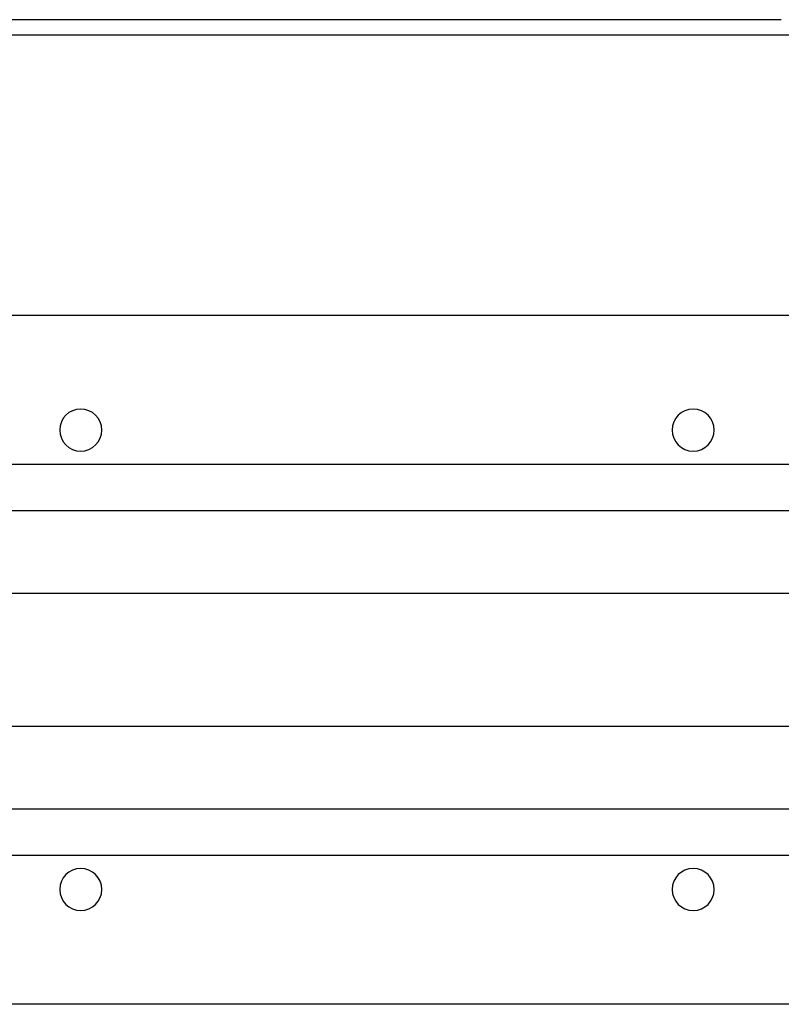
# Model space of a CAD drawing. Header units: millimetres. Extents: x -152 to 152, y -156 to 88.
# Tile 3 of 7: x -48 to 52, y -45 to 84. Entities that reach past the tile are written whole.
import ezdxf

# ---------------------------------------------------------------- set-up
doc = ezdxf.new("R2010")
doc.units = ezdxf.units.MM
doc.layers.add('HIDDEN', color=7, linetype='Continuous')
doc.layers.add('THICK', color=7, linetype='Continuous')

msp = doc.modelspace()

# ---------------------------------------------------------------- linework, layer by layer
at = {"layer": 'HIDDEN'}
for p, q in [((73.1, 81.6), (-73.1, 81.6)), ((-79.64, 45), (79.64, 45)), ((89.93, 25.5), (-89.93, 25.5)), ((87.85, 25.5), (-87.85, 25.5)), ((-91.42, 19.5), (91.42, 19.5)), ((-89.37, 19.5), (89.37, 19.5)), ((83.48, 8.66), (-83.48, 8.66)), ((81.48, 8.66), (-81.48, 8.66)), ((-83.48, -8.66), (83.48, -8.66)), ((-81.48, -8.66), (81.48, -8.66)), ((91.42, -19.5), (-91.42, -19.5)), ((89.37, -19.5), (-89.37, -19.5)), ((-89.93, -25.5), (89.93, -25.5)), ((-87.85, -25.5), (87.85, -25.5)), ((79.64, -45), (-79.64, -45))]:
    msp.add_line(p, q, dxfattribs=at)
for centre, start, end in [((-40, 30), 0, 180), ((40, 30), 0, 180), ((-40, 30), 180, 0), ((40, 30), 180, 0), ((-40, -30), 0, 180), ((40, -30), 0, 180), ((-40, -30), 180, 0), ((40, -30), 180, 0)]:
    msp.add_arc(centre, 2.75, start, end, dxfattribs=at)
at = {"layer": 'THICK'}
msp.add_line((51.51, 83.6), (-51.51, 83.6), dxfattribs=at)

doc.saveas('drawing.dxf')
